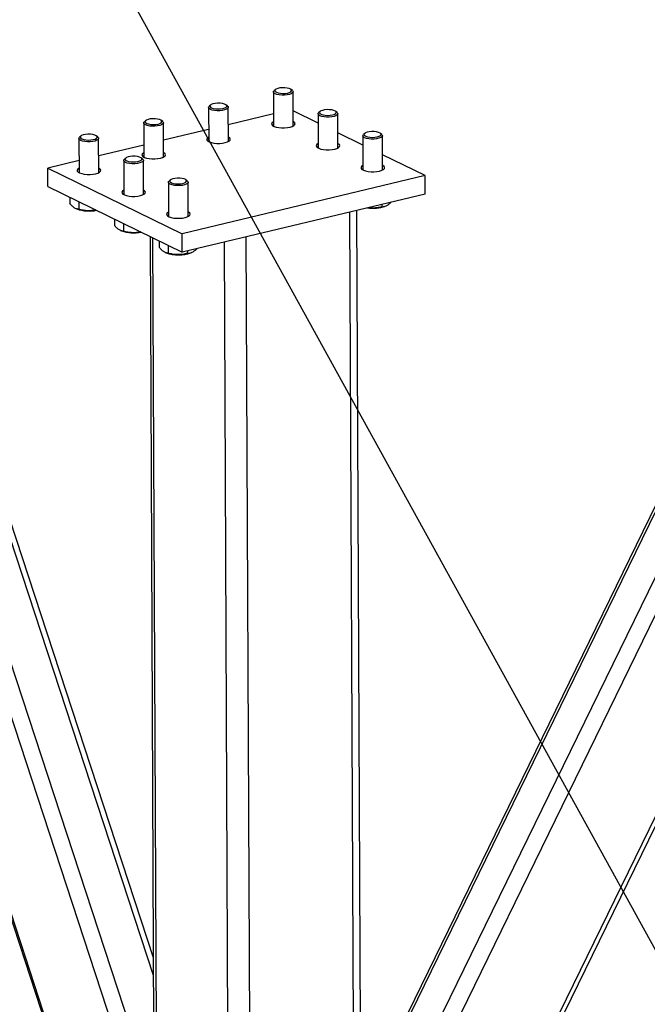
# Model space of a CAD drawing. Header units: millimetres. Extents: x 5 to 589, y 5 to 415.
# Tile 102 of 115: x 545 to 554, y 294 to 308. Entities that reach past the tile are written whole.
import ezdxf

# ---------------------------------------------------------------- set-up
doc = ezdxf.new("R2010")
doc.units = ezdxf.units.MM
doc.layers.add('NOTES', color=6, linetype='Continuous')
doc.layers.add('TRAIT-FORT', color=4, linetype='Continuous', lineweight=25)
doc.dimstyles.new('SLDDIMSTYLE3', dxfattribs={"dimtxt": 0.18, "dimasz": 1, "dimexe": 0, "dimexo": 0.0625, "dimgap": 0, "dimtad": 0, "dimtih": 1, "dimtoh": 1, "dimdec": 0, "dimrnd": 1e-09, "dimzin": 0, "dimdsep": 46, "dimtxsty": 'Standard', "dimblk1": 'DOT', "dimblk2": 'DOT', "dimsah": 1, "dimcen": 0.09, "dimadec": 0, "dimazin": 0, "dimtfac": 1, "dimtdec": 0, "dimtofl": 0, "dimtmove": 0, "dimatfit": 3, "dimldrblk": 'DOT', "dimfxl": 1, "dimfrac": 2, "dimtolj": 1, "dimtzin": 0, "dimarcsym": 0})

# ---------------------------------------------------------------- blocks, each defined once
blk = doc.blocks.new('_DOT')
at = {"color": 0, "linetype": 'ByBlock', "lineweight": -2}
blk.add_line((-0.5, 0), (-1, 0), dxfattribs=at)
at = {"color": 0, "linetype": 'ByBlock', "const_width": 0.5}
blk.add_lwpolyline([(-0.25, 0, 1), (0.25, 0, 1)], format="xyb", close=True, dxfattribs=at)

msp = doc.modelspace()

# ---------------------------------------------------------------- linework, layer by layer
at = {"layer": 'TRAIT-FORT', "color": 4, "linetype": 'Continuous', "lineweight": 25}
for p, q in [((540.28732, 308.78958), (546.41332, 290.07419)), ((546.41292, 290.16163), (540.32096, 308.77307)), ((546.39997, 293.06263), (541.43684, 308.22538)), ((546.59024, 293.24217), (541.73354, 308.07975)), ((550.47063, 289.07658), (559.59253, 307.78411)), ((550.47126, 288.93427), (559.67183, 307.80312)), ((546.84022, 294.26025), (542.48658, 307.56098)), ((546.83907, 294.51884), (542.57163, 307.55621)), ((550.45767, 291.97758), (557.97608, 307.39661)), ((550.54667, 292.7105), (557.67218, 307.32376)), ((548.60885, 307.13171), (548.59029, 307.11531)), ((548.85647, 307.1165), (548.83776, 307.13273)), ((557.09953, 307.18648), (550.21825, 293.07411)), ((550.25299, 293.05706), (557.14827, 307.19816)), ((548.5806, 307.09753), (548.58282, 306.60061)), ((548.86853, 306.60189), (548.86631, 307.09881)), ((547.64009, 306.87207), (547.64231, 306.37515)), ((547.66834, 306.90624), (547.64978, 306.88984)), ((547.91596, 306.89103), (547.89725, 306.90726)), ((547.92802, 306.37642), (547.9258, 306.87335)), ((548.58203, 306.77708), (547.92693, 306.62004)), ((549.23047, 306.64344), (548.86755, 306.82157)), ((549.22986, 306.77887), (549.23208, 306.28194)), ((549.25811, 306.81304), (549.23955, 306.79664)), ((549.50573, 306.79783), (549.48702, 306.81406)), ((549.51779, 306.28322), (549.51557, 306.78014)), ((546.69958, 306.64661), (546.7018, 306.14968)), ((546.72783, 306.68078), (546.70927, 306.66438)), ((546.97544, 306.66557), (546.95674, 306.6818)), ((546.98751, 306.15096), (546.98529, 306.64788)), ((547.64152, 306.55162), (546.98642, 306.39457)), ((545.75907, 306.42114), (545.76129, 305.92422)), ((545.78731, 306.45531), (545.76875, 306.43892)), ((546.03493, 306.4401), (546.01623, 306.45634)), ((546.047, 305.9255), (546.04478, 306.42242)), ((549.87973, 306.32477), (549.51681, 306.5029)), ((549.87912, 306.4602), (549.88134, 305.96328)), ((549.90737, 306.49437), (549.88881, 306.47797)), ((550.15499, 306.47916), (550.13628, 306.49539)), ((550.16705, 305.96455), (550.16483, 306.46148)), ((546.70101, 306.32615), (546.04591, 306.16911)), ((546.43657, 306.13665), (546.41801, 306.12025)), ((546.68419, 306.12144), (546.66549, 306.13767)), ((550.78253, 305.88166), (550.16607, 306.18423)), ((545.7605, 306.10069), (545.30783, 305.99217)), ((545.30903, 305.72364), (545.30783, 305.99217)), ((545.30783, 305.99217), (547.25561, 305.03617)), ((546.40833, 306.10247), (546.41055, 305.60555)), ((546.69626, 305.60683), (546.69404, 306.10375)), ((550.78253, 305.88166), (547.25561, 305.03617)), ((550.78373, 305.61313), (550.78253, 305.88166)), ((545.30903, 305.72364), (547.25681, 304.76764)), ((547.05759, 305.78381), (547.05981, 305.28688)), ((547.08583, 305.81798), (547.06727, 305.80158)), ((547.33345, 305.80277), (547.31475, 305.819)), ((547.34552, 305.28816), (547.3433, 305.78508)), ((545.62559, 305.56827), (545.62599, 305.47702)), ((550.78373, 305.61313), (547.25681, 304.76764)), ((545.75509, 305.50471), (545.75559, 305.39259)), ((550.15565, 305.46256), (550.1558, 305.42862)), ((550.20583, 305.43728), (550.21702, 305.44205)), ((545.71385, 305.40219), (545.72722, 305.39662)), ((549.78653, 284.14296), (549.69179, 305.35136)), ((549.88524, 284.20772), (549.79069, 305.37507)), ((546.27485, 305.2496), (546.27525, 305.15835)), ((546.40435, 305.18604), (546.40485, 305.07393)), ((546.36311, 305.08352), (546.37648, 305.07795)), ((546.79227, 304.99565), (546.88447, 284.3548)), ((546.92494, 284.31073), (546.83263, 304.97584)), ((547.25681, 304.76764), (547.25561, 305.03617)), ((548.28171, 283.78222), (548.18697, 304.99062)), ((546.92411, 304.93094), (546.92451, 304.83968)), ((547.05361, 304.86738), (547.05411, 304.75526)), ((547.96375, 283.80086), (547.86944, 304.9145)), ((547.01237, 304.76485), (547.02574, 304.75928)), ((547.33412, 304.78617), (547.33427, 304.75223)), ((547.3843, 304.76088), (547.39549, 304.76566))]:
    msp.add_line(p, q, dxfattribs=at)
at = {"layer": 'TRAIT-FORT', "color": 4, "linetype": 'Continuous', "lineweight": 25, "flags": 128}
for points in [[(548.83232, 307.13679), (548.81075, 307.14681), (548.78141, 307.15418), (548.74691, 307.15825), (548.71033, 307.15864), (548.6749, 307.15534), (548.64378, 307.14862), (548.61973, 307.13909), (548.60489, 307.1276), (548.60058, 307.11516), (548.60718, 307.10288), (548.6241, 307.09186), (548.64985, 307.08306), (548.68212, 307.07728), (548.71807, 307.07503), (548.75448, 307.0765), (548.78813, 307.08157), (548.81603, 307.08978), (548.83569, 307.10041), (548.84537, 307.11251), (548.84422, 307.12501), (548.83232, 307.13679)], [(548.85647, 307.1165), (548.86326, 307.10876), (548.866, 307.09552), (548.85818, 307.08247), (548.84036, 307.07059), (548.81387, 307.06075), (548.78068, 307.05369), (548.74324, 307.04993), (548.70433, 307.04974), (548.66685, 307.05315), (548.63356, 307.0599), (548.60694, 307.06948), (548.58896, 307.0812), (548.58096, 307.09417), (548.58352, 307.10744), (548.59029, 307.11531)], [(547.91596, 306.89103), (547.92275, 306.8833), (547.92549, 306.87005), (547.91766, 306.85701), (547.89985, 306.84512), (547.87336, 306.83529), (547.84016, 306.82823), (547.80273, 306.82446), (547.76382, 306.82428), (547.72634, 306.82769), (547.69305, 306.83443), (547.66643, 306.84402), (547.64845, 306.85573), (547.64045, 306.8687), (547.64301, 306.88197), (547.64978, 306.88984)], [(547.89181, 306.91133), (547.87024, 306.92135), (547.8409, 306.92872), (547.8064, 306.93278), (547.76981, 306.93318), (547.73439, 306.92987), (547.70327, 306.92316), (547.67922, 306.91363), (547.66438, 306.90213), (547.66007, 306.8897), (547.66667, 306.87742), (547.68359, 306.86639), (547.70933, 306.8576), (547.74161, 306.85182), (547.77756, 306.84956), (547.81397, 306.85103), (547.84762, 306.8561), (547.87552, 306.86432), (547.89518, 306.87495), (547.90486, 306.88705), (547.90371, 306.89954), (547.89181, 306.91133)], [(549.48158, 306.81812), (549.46001, 306.82815), (549.43067, 306.83552), (549.39617, 306.83958), (549.35959, 306.83997), (549.32416, 306.83667), (549.29304, 306.82995), (549.26899, 306.82042), (549.25415, 306.80893), (549.24984, 306.79649), (549.25644, 306.78422), (549.27336, 306.77319), (549.29911, 306.7644), (549.33138, 306.75861), (549.36733, 306.75636), (549.40374, 306.75783), (549.43739, 306.7629), (549.46529, 306.77111), (549.48495, 306.78174), (549.49463, 306.79384), (549.49348, 306.80634), (549.48158, 306.81812)], [(546.9513, 306.68586), (546.92973, 306.69588), (546.90039, 306.70325), (546.86589, 306.70732), (546.8293, 306.70771), (546.79388, 306.70441), (546.76275, 306.69769), (546.73871, 306.68816), (546.72387, 306.67667), (546.71956, 306.66423), (546.72616, 306.65195), (546.74308, 306.64093), (546.76882, 306.63213), (546.8011, 306.62635), (546.83704, 306.6241), (546.87346, 306.62557), (546.90711, 306.63064), (546.93501, 306.63885), (546.95467, 306.64948), (546.96435, 306.66158), (546.9632, 306.67408), (546.9513, 306.68586)], [(549.50573, 306.79783), (549.51252, 306.79009), (549.51526, 306.77685), (549.50743, 306.7638), (549.48962, 306.75192), (549.46313, 306.74209), (549.42994, 306.73502), (549.3925, 306.73126), (549.35359, 306.73108), (549.31611, 306.73448), (549.28282, 306.74123), (549.2562, 306.75082), (549.23822, 306.76253), (549.23022, 306.7755), (549.23278, 306.78877), (549.23955, 306.79664)], [(546.97544, 306.66557), (546.98223, 306.65783), (546.98498, 306.64459), (546.97715, 306.63154), (546.95933, 306.61966), (546.93285, 306.60982), (546.89965, 306.60276), (546.86222, 306.599), (546.82331, 306.59882), (546.78583, 306.60222), (546.75254, 306.60897), (546.72592, 306.61855), (546.70794, 306.63027), (546.69993, 306.64324), (546.7025, 306.65651), (546.70927, 306.66438)], [(548.58253, 306.66534), (548.56382, 306.65241), (548.55475, 306.63803), (548.55642, 306.62337), (548.56871, 306.60935), (548.59085, 306.59686), (548.62145, 306.58668), (548.6586, 306.57945), (548.69995, 306.57562), (548.74291, 306.57543), (548.78478, 306.57891), (548.82292, 306.58581)], [(548.82292, 306.58581), (548.85495, 306.59573), (548.87884, 306.60802), (548.8931, 306.62192), (548.89683, 306.63656), (548.8898, 306.65101), (548.87245, 306.66437), (548.86824, 306.66662)], [(546.03493, 306.4401), (546.04172, 306.43237), (546.04447, 306.41913), (546.03664, 306.40608), (546.01882, 306.3942), (545.99234, 306.38436), (545.95914, 306.3773), (545.9217, 306.37354), (545.8828, 306.37335), (545.84531, 306.37676), (545.81203, 306.3835), (545.78541, 306.39309), (545.76743, 306.4048), (545.75942, 306.41777), (545.76199, 306.43104), (545.76875, 306.43892)], [(546.01079, 306.4604), (545.98921, 306.47042), (545.95988, 306.47779), (545.92538, 306.48185), (545.88879, 306.48225), (545.85336, 306.47894), (545.82224, 306.47223), (545.7982, 306.4627), (545.78336, 306.4512), (545.77904, 306.43877), (545.78564, 306.42649), (545.80257, 306.41546), (545.82831, 306.40667), (545.86059, 306.40089), (545.89653, 306.39863), (545.93295, 306.40011), (545.9666, 306.40517), (545.99449, 306.41339), (546.01416, 306.42402), (546.02384, 306.43612), (546.02268, 306.44861), (546.01079, 306.4604)], [(547.64202, 306.43988), (547.62331, 306.42694), (547.61424, 306.41256), (547.6159, 306.3979), (547.62819, 306.38389), (547.65034, 306.3714), (547.68094, 306.36121), (547.71809, 306.35398), (547.75944, 306.35015), (547.8024, 306.34997), (547.84427, 306.35344), (547.88241, 306.36035)], [(547.88241, 306.36035), (547.91443, 306.37026), (547.93833, 306.38256), (547.95259, 306.39646), (547.95632, 306.41109), (547.94929, 306.42554), (547.93193, 306.4389), (547.92773, 306.44115)], [(550.15499, 306.47916), (550.16178, 306.47143), (550.16452, 306.45818), (550.15669, 306.44514), (550.13888, 306.43325), (550.11239, 306.42342), (550.07919, 306.41636), (550.04176, 306.41259), (550.00285, 306.41241), (549.96537, 306.41582), (549.93208, 306.42256), (549.90546, 306.43215), (549.88748, 306.44386), (549.87948, 306.45683), (549.88204, 306.4701), (549.88881, 306.47797)], [(550.13084, 306.49946), (550.10927, 306.50948), (550.07993, 306.51685), (550.04543, 306.52091), (550.00885, 306.52131), (549.97342, 306.518), (549.9423, 306.51128), (549.91825, 306.50176), (549.90341, 306.49026), (549.8991, 306.47782), (549.9057, 306.46555), (549.92262, 306.45452), (549.94837, 306.44573), (549.98064, 306.43995), (550.01659, 306.43769), (550.053, 306.43916), (550.08665, 306.44423), (550.11455, 306.45245), (550.13421, 306.46307), (550.14389, 306.47518), (550.14274, 306.48767), (550.13084, 306.49946)], [(549.23179, 306.34667), (549.21308, 306.33374), (549.20401, 306.31936), (549.20568, 306.3047), (549.21796, 306.29068), (549.24011, 306.27819), (549.27071, 306.26801), (549.30786, 306.26078), (549.34921, 306.25695), (549.39217, 306.25677), (549.43404, 306.26024), (549.47218, 306.26715)], [(549.47218, 306.26715), (549.50421, 306.27706), (549.5281, 306.28935), (549.54236, 306.30325), (549.54609, 306.31789), (549.53906, 306.33234), (549.52171, 306.3457), (549.5175, 306.34795)], [(546.68419, 306.12144), (546.69098, 306.1137), (546.69373, 306.10046), (546.6859, 306.08741), (546.66808, 306.07553), (546.6416, 306.06569), (546.6084, 306.05863), (546.57096, 306.05487), (546.53206, 306.05468), (546.49457, 306.05809), (546.46129, 306.06484), (546.43467, 306.07442), (546.41669, 306.08613), (546.40868, 306.09911), (546.41125, 306.11238), (546.41801, 306.12025)], [(546.66005, 306.14173), (546.63847, 306.15175), (546.60914, 306.15912), (546.57464, 306.16319), (546.53805, 306.16358), (546.50262, 306.16027), (546.4715, 306.15356), (546.44746, 306.14403), (546.43262, 306.13254), (546.4283, 306.1201), (546.4349, 306.10782), (546.45183, 306.0968), (546.47757, 306.088), (546.50985, 306.08222), (546.54579, 306.07997), (546.58221, 306.08144), (546.61586, 306.08651), (546.64375, 306.09472), (546.66342, 306.10535), (546.6731, 306.11745), (546.67194, 306.12995), (546.66005, 306.14173)], [(546.70151, 306.21441), (546.6828, 306.20148), (546.67373, 306.1871), (546.67539, 306.17244), (546.68768, 306.15842), (546.70983, 306.14593), (546.74043, 306.13575), (546.77758, 306.12852), (546.81893, 306.12469), (546.86189, 306.12451), (546.90375, 306.12798), (546.9419, 306.13489)], [(546.9419, 306.13489), (546.97392, 306.1448), (546.99782, 306.15709), (547.01208, 306.17099), (547.01581, 306.18563), (547.00878, 306.20008), (546.99142, 306.21344), (546.98722, 306.21569)], [(545.761, 305.98895), (545.74229, 305.97601), (545.73322, 305.96163), (545.73488, 305.94697), (545.74717, 305.93296), (545.76932, 305.92047), (545.79992, 305.91029), (545.83707, 305.90305), (545.87842, 305.89923), (545.92138, 305.89904), (545.96324, 305.90251), (546.00139, 305.90942)], [(546.00139, 305.90942), (546.03341, 305.91933), (546.05731, 305.93163), (546.07157, 305.94553), (546.0753, 305.96016), (546.06827, 305.97461), (546.05091, 305.98797), (546.04671, 305.99022)], [(549.88105, 306.02801), (549.86234, 306.01507), (549.85327, 306.00069), (549.85494, 305.98603), (549.86722, 305.97202), (549.88937, 305.95953), (549.91997, 305.94934), (549.95712, 305.94211), (549.99847, 305.93828), (550.04143, 305.9381), (550.0833, 305.94157), (550.12144, 305.94848)], [(550.12144, 305.94848), (550.15347, 305.95839), (550.17736, 305.97068), (550.19162, 305.98459), (550.19535, 305.99922), (550.18832, 306.01367), (550.17096, 306.02703), (550.16676, 306.02928)], [(547.30931, 305.82306), (547.28773, 305.83308), (547.2584, 305.84045), (547.2239, 305.84452), (547.18731, 305.84491), (547.15188, 305.84161), (547.12076, 305.83489), (547.09672, 305.82536), (547.08188, 305.81387), (547.07756, 305.80143), (547.08416, 305.78915), (547.10109, 305.77813), (547.12683, 305.76933), (547.15911, 305.76355), (547.19505, 305.7613), (547.23147, 305.76277), (547.26512, 305.76784), (547.29301, 305.77605), (547.31268, 305.78668), (547.32236, 305.79878), (547.3212, 305.81128), (547.30931, 305.82306)], [(547.33345, 305.80277), (547.34024, 305.79503), (547.34299, 305.78179), (547.33516, 305.76874), (547.31734, 305.75686), (547.29086, 305.74702), (547.25766, 305.73996), (547.22022, 305.7362), (547.18132, 305.73602), (547.14383, 305.73942), (547.11055, 305.74617), (547.08393, 305.75575), (547.06595, 305.76747), (547.05794, 305.78044), (547.06051, 305.79371), (547.06727, 305.80158)], [(546.41026, 305.67028), (546.39155, 305.65735), (546.38248, 305.64296), (546.38414, 305.62831), (546.39643, 305.61429), (546.41858, 305.6018), (546.44918, 305.59162), (546.48633, 305.58439), (546.52768, 305.58056), (546.57064, 305.58037), (546.6125, 305.58384), (546.65065, 305.59075)], [(546.65065, 305.59075), (546.68267, 305.60067), (546.70657, 305.61296), (546.72083, 305.62686), (546.72456, 305.6415), (546.71753, 305.65595), (546.70017, 305.66931), (546.69597, 305.67156)], [(547.05952, 305.35161), (547.04081, 305.33868), (547.03174, 305.3243), (547.0334, 305.30964), (547.04569, 305.29562), (547.06784, 305.28313), (547.09844, 305.27295), (547.13559, 305.26572), (547.17694, 305.26189), (547.2199, 305.26171), (547.26176, 305.26518), (547.29991, 305.27209)], [(547.29991, 305.27209), (547.33193, 305.282), (547.35583, 305.29429), (547.37009, 305.30819), (547.37382, 305.32283), (547.36678, 305.33728), (547.34943, 305.35064), (547.34523, 305.35289)]]:
    msp.add_lwpolyline(points, dxfattribs=at)
at = {"layer": 'TRAIT-FORT', "color": 4, "linetype": 'Continuous', "lineweight": 25}
for centre, radius, start, end in [((550.02294, 305.96634), 0.55978, 261.980877, 289.069853), ((545.90565, 305.92005), 0.55301, 251.176744, 281.279902), ((546.55491, 305.60138), 0.55301, 251.176744, 281.279902), ((547.2028, 305.25757), 0.52881, 250.438421, 290.073456)]:
    msp.add_arc(centre, radius, start, end, dxfattribs=at)
for points, knots in [([(545.75559, 305.39259), (545.73913, 305.39518), (545.71193, 305.39945), (545.67237, 305.42647), (545.64572, 305.45318), (545.63037, 305.47172), (545.62599, 305.47702)], [0, 0, 0, 0, 0.38554949, 0.63764185, 0.89654625, 1, 1, 1, 1]), ([(550.1558, 305.42862), (550.13152, 305.42307), (550.08244, 305.41185), (550.01506, 305.40756), (549.97344, 305.41292), (549.95728, 305.41501)], [0, 0, 0, 0, 0.37447426, 0.75706888, 1, 1, 1, 1]), ([(550.1558, 305.42862), (550.1689, 305.42978), (550.19538, 305.43213), (550.23452, 305.44914), (550.26652, 305.47132), (550.28415, 305.48869), (550.29042, 305.49487)], [0, 0, 0, 0, 0.29644197, 0.59931219, 0.85742854, 1, 1, 1, 1]), ([(546.00305, 305.383), (545.98958, 305.38), (545.95124, 305.37145), (545.8895, 305.36916), (545.81989, 305.37611), (545.77715, 305.38706), (545.75559, 305.39259)], [0, 0, 0, 0, 0.166206, 0.47272181, 0.73394505, 1, 1, 1, 1]), ([(546.40485, 305.07393), (546.38839, 305.07651), (546.36119, 305.08079), (546.32163, 305.10781), (546.29498, 305.13451), (546.27963, 305.15306), (546.27525, 305.15835)], [0, 0, 0, 0, 0.38554949, 0.63764185, 0.89654625, 1, 1, 1, 1]), ([(546.65231, 305.06434), (546.63884, 305.06133), (546.6005, 305.05278), (546.53876, 305.05049), (546.46915, 305.05744), (546.42641, 305.0684), (546.40485, 305.07393)], [0, 0, 0, 0, 0.166206, 0.47272181, 0.73394505, 1, 1, 1, 1]), ([(547.05411, 304.75526), (547.03765, 304.75784), (547.01045, 304.76212), (546.97089, 304.78914), (546.94424, 304.81584), (546.92889, 304.83439), (546.92451, 304.83968)], [0, 0, 0, 0, 0.38554949, 0.63764185, 0.89654625, 1, 1, 1, 1]), ([(547.33427, 304.75223), (547.30998, 304.7466), (547.26087, 304.73523), (547.18806, 304.73166), (547.1184, 304.73881), (547.07567, 304.74974), (547.05411, 304.75526)], [0, 0, 0, 0, 0.26460494, 0.53494775, 0.76534313, 1, 1, 1, 1]), ([(547.33427, 304.75223), (547.34737, 304.75339), (547.37384, 304.75574), (547.41298, 304.77274), (547.44498, 304.79493), (547.46262, 304.8123), (547.46889, 304.81848)], [0, 0, 0, 0, 0.29644197, 0.59931219, 0.85742854, 1, 1, 1, 1])]:
    msp.add_open_spline(points, degree=3, knots=knots, dxfattribs=at)

# ---------------------------------------------------------------- leaders
at = {"layer": 'NOTES', "color": 211}
msp.add_leader([(542.14316, 316.39186), (561.44654, 281.32882)], dimstyle='SLDDIMSTYLE3', dxfattribs=at)

doc.saveas('drawing.dxf')
